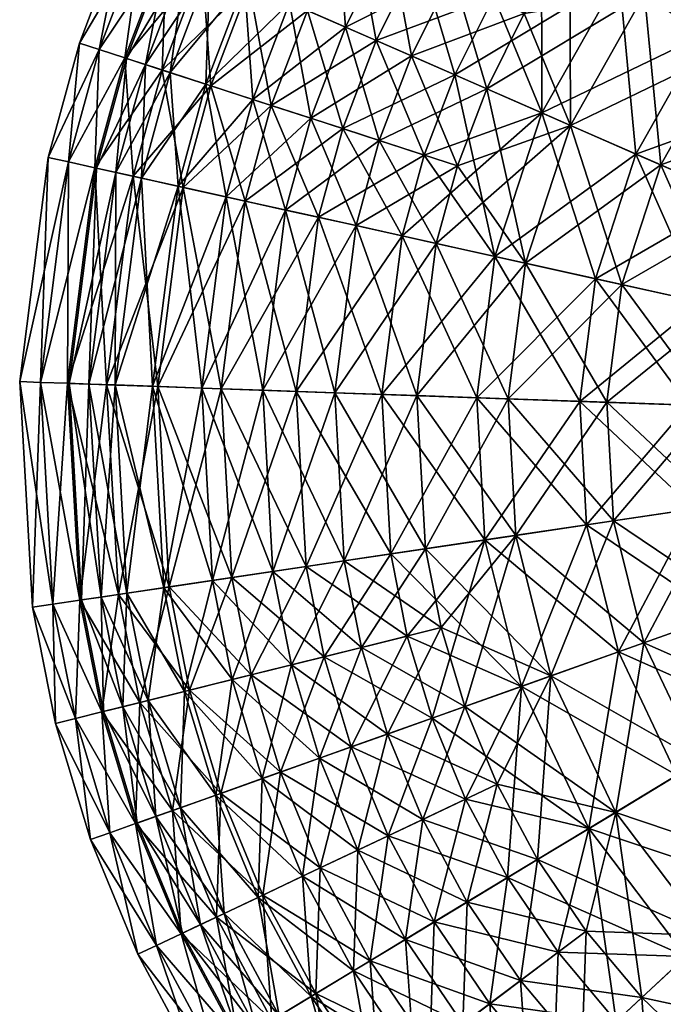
# Model space of a CAD drawing. Header units: centimetres. Extents: x -5.1 to 9.8, y -7.6 to 7.4.
# Tile 3 of 256: x -5.1 to -1.2, y -3.6 to 2.3. Entities that reach past the tile are written whole.
import ezdxf

# ---------------------------------------------------------------- set-up
doc = ezdxf.new("R2010")
doc.units = ezdxf.units.CM
doc.layers.add('168', color=7, linetype='Continuous', true_color=0xb1941b)

msp = doc.modelspace()

# ---------------------------------------------------------------- meshes
at = {"layer": '168', "color": 254, "true_color": 0xcad1ee}
mesh = msp.add_polyface(dxfattribs=at)
corners = [(-2.7711, 2.1179, 11.9366), (-2.4918, 1.4509, 12.4896), (-2.966, 1.6049, 11.9366), (-3.1712, 2.2928, 11.3383), (-3.3813, 1.7397, 11.3383), (-2.9019, 2.8332, 11.3383), (-3.5095, 2.4407, 10.7054), (-3.7325, 1.8538, 10.7054), (-3.7833, 2.5604, 10.0487), (-4.0167, 1.9461, 10.0487), (-3.2237, 3.0143, 10.7054), (-3.4842, 3.1608, 10.0487), (-3.6825, 3.2724, 9.3796), (-3.9919, 2.6516, 9.3796), (-4.0167, 1.9461, 4.7482), (-3.5095, 2.4407, 4.0915), (-3.7833, 2.5604, 4.7482), (-3.7325, 1.8538, 4.0915), (-3.4842, 3.1608, 4.7482), (-3.9919, 2.6516, 5.4173), (-3.2237, 3.0143, 4.0915), (-3.1712, 2.2928, 3.4585), (-3.3813, 1.7397, 3.4585), (-2.7711, 2.1179, 2.8603), (-2.966, 1.6049, 2.8603), (-2.9019, 2.8332, 3.4585), (-2.5213, 2.6192, 2.8603), (-2.9845, 2.2112, 2.6712), (-2.6935, 1.5165, 2.0951), (-3.1875, 1.6768, 2.6712), (-3.4012, 2.3934, 3.2944), (-3.6201, 1.8173, 3.2944), (-3.1207, 2.9563, 3.2944), (-2.7243, 2.7334, 2.6712), (-3.7537, 2.5474, 3.9537), (-3.9859, 1.9361, 3.9537), (-3.456, 3.1449, 3.9537), (-3.7273, 3.2975, 4.6377), (-4.0389, 2.6721, 4.6377), (-3.456, 3.1449, 10.8431), (-4.0389, 2.6721, 10.1591), (-3.7537, 2.5474, 10.8431), (-4.1536, 1.3207, 10.8431), (-3.6201, 1.8173, 11.5025), (-3.9859, 1.9361, 10.8431), (-3.1875, 1.6768, 12.1257), (-2.5087, 2.0031, 12.7017), (-2.9845, 2.2112, 12.1257), (-2.6935, 1.5165, 12.7017), (-3.4012, 2.3934, 11.5025), (-3.1207, 2.9563, 11.5025), (-2.7243, 2.7334, 12.1257)]
mesh.append_faces([[corners[k] for k in face] for face in [(0, 1, 2), (2, 3, 0), (3, 2, 4), (5, 0, 3), (4, 6, 3), (6, 4, 7), (7, 8, 6), (8, 7, 9), (3, 10, 5), (10, 3, 6), (6, 11, 10), (11, 6, 8), (12, 8, 13), (14, 15, 16), (15, 14, 17), (18, 19, 16), (20, 16, 15), (17, 21, 15), (21, 17, 22), (22, 23, 21), (23, 22, 24), (15, 25, 20), (25, 15, 21), (21, 26, 25), (26, 21, 23), (27, 28, 29), (29, 30, 27), (30, 29, 31), (27, 32, 33), (32, 27, 30), (31, 34, 30), (34, 31, 35), (30, 36, 32), (36, 30, 34), (37, 34, 38), (39, 40, 41), (42, 43, 44), (45, 46, 47), (46, 45, 48), (44, 49, 41), (49, 44, 43), (43, 47, 49), (47, 43, 45), (50, 41, 49), (49, 51, 50), (51, 49, 47)]], dxfattribs={"color": 254})
mesh = msp.add_polyface(dxfattribs=at)
corners = [(-0.4509, 1.1035, 0.8799), (-0.6795, 1.2034, 1.0028), (-0.878, 0.5945, 1.0028), (-0.878, 0.5945, 13.7941), (-1.2594, 1.457, 13.4248), (-0.6795, 1.2034, 13.7941), (-1.496, 0.7315, 13.4248), (-1.8076, 1.6966, 12.9882), (-2.08, 0.861, 12.9882), (-0.8692, 2.1494, 13.4248), (-0.3519, 1.7846, 13.7941), (-1.3581, 2.4941, 12.9882), (-1.8101, 2.8129, 12.4896), (-0.7435, 3.1986, 12.9882), (-0.3356, 2.761, 13.4248), (-1.4866, 3.2248, 12.4896), (-2.0868, 2.3747, 2.3073), (-1.3581, 2.4941, 1.8087), (-1.8101, 2.8129, 2.3073), (-0.7435, 3.1986, 1.8087), (-2.08, 0.861, 1.8087), (-1.2594, 1.457, 1.3721), (-1.8076, 1.6966, 1.8087), (-1.496, 0.7315, 1.3721), (-0.8692, 2.1494, 1.3721), (-0.3519, 1.7846, 1.0028), (-0.3356, 2.761, 1.3721), (-0.5282, 1.1373, 0.5883), (-0.5236, 1.1353, 0.5861), (-0.7169, 0.5588, 0.5883), (-0.676, 0.5497, 0.5791), (-0.5065, 1.1278, 0.5807), (-0.4899, 1.1205, 0.5791), (-0.6937, 0.5536, 0.5807), (-0.5282, 1.1373, 0.5883), (-0.8057, 1.2586, 0.7363), (-0.4645, 1.864, 0.7363), (-0.7169, 0.5588, 0.5883), (-1.0125, 0.6243, 0.7363), (-1.4099, 1.5227, 1.121), (-1.6562, 0.767, 1.121), (-1.9808, 1.7724, 1.5758), (-1.0034, 2.244, 1.121), (-1.5127, 2.6031, 1.5758), (-0.4476, 2.881, 1.121), (-0.8724, 3.3369, 1.5758), (-1.4099, 1.5227, 13.6759), (-2.2646, 0.9019, 13.2211), (-1.6562, 0.767, 13.6759), (-0.8057, 1.2586, 14.0606), (-1.0125, 0.6243, 14.0606), (-0.179, 0.9846, 14.3718), (-1.9808, 1.7724, 13.2211), (-1.0034, 2.244, 13.6759), (-1.5127, 2.6031, 13.2211), (-0.4645, 1.864, 14.0606), (-0.4476, 2.881, 13.6759)]
mesh.append_faces([[corners[k] for k in face] for face in [(0, 1, 2), (3, 4, 5), (6, 7, 4), (7, 6, 8), (5, 9, 10), (9, 5, 4), (4, 11, 9), (11, 4, 7), (7, 12, 11), (9, 13, 14), (13, 9, 11), (15, 11, 12), (16, 17, 18), (19, 18, 17), (20, 21, 22), (21, 20, 23), (23, 1, 21), (22, 24, 17), (24, 22, 21), (21, 25, 24), (25, 21, 1), (17, 26, 19), (26, 17, 24), (27, 28, 29), (30, 31, 32), (33, 28, 31), (34, 35, 36), (37, 35, 34), (38, 39, 35), (39, 38, 40), (40, 41, 39), (35, 42, 36), (42, 35, 39), (39, 43, 42), (43, 39, 41), (44, 36, 42), (42, 45, 44), (45, 42, 43), (46, 47, 48), (48, 49, 46), (50, 51, 49), (52, 53, 54), (53, 52, 46), (46, 55, 53), (55, 46, 49), (56, 54, 53)]], dxfattribs={"color": 254})
mesh = msp.add_polyface(dxfattribs=at)
corners = [(-2.08, 0.861, 12.9882), (-2.3143, 1.9181, 12.4896), (-1.8076, 1.6966, 12.9882), (-2.4918, 1.4509, 12.4896), (-2.6199, 0.9807, 12.4896), (-2.966, 1.6049, 11.9366), (-2.7711, 2.1179, 11.9366), (-2.0868, 2.3747, 12.4896), (-1.8101, 2.8129, 12.4896), (-2.5213, 2.6192, 11.9366), (-2.2175, 3.1002, 11.9366), (-2.9019, 2.8332, 11.3383), (-2.4918, 1.4509, 2.3073), (-3.1067, 1.0886, 2.8603), (-2.6199, 0.9807, 2.3073), (-1.8076, 1.6966, 1.8087), (-2.08, 0.861, 1.8087), (-2.966, 1.6049, 2.8603), (-2.3143, 1.9181, 2.3073), (-2.7711, 2.1179, 2.8603), (-2.0868, 2.3747, 2.3073), (-2.5213, 2.6192, 2.8603), (-1.3581, 2.4941, 1.8087), (-1.8101, 2.8129, 2.3073), (-2.2175, 3.1002, 2.8603), (-2.9019, 2.8332, 3.4585), (-1.9808, 1.7724, 1.5758), (-1.6562, 0.767, 1.121), (-2.2646, 0.9019, 1.5758), (-2.5087, 2.0031, 2.0951), (-2.6935, 1.5165, 2.0951), (-2.9845, 2.2112, 2.6712), (-2.827, 1.0266, 2.0951), (-1.9834, 2.9351, 2.0951), (-1.5127, 2.6031, 1.5758), (-2.2717, 2.4787, 2.0951), (-2.7243, 2.7334, 2.6712), (-2.4079, 3.2344, 2.6712), (-1.9808, 1.7724, 13.2211), (-2.6935, 1.5165, 12.7017), (-2.827, 1.0266, 12.7017), (-2.2646, 0.9019, 13.2211), (-2.5087, 2.0031, 12.7017), (-2.9845, 2.2112, 12.1257), (-2.2717, 2.4787, 12.7017), (-2.7243, 2.7334, 12.1257), (-1.5127, 2.6031, 13.2211), (-1.9834, 2.9351, 12.7017), (-1.4099, 1.5227, 13.6759)]
mesh.append_faces([[corners[k] for k in face] for face in [(0, 1, 2), (0, 3, 1), (4, 5, 3), (3, 6, 1), (3, 0, 4), (2, 7, 8), (1, 9, 7), (9, 1, 6), (7, 10, 8), (10, 7, 9), (7, 2, 1), (6, 11, 9), (12, 13, 14), (15, 12, 14), (15, 14, 16), (17, 18, 19), (18, 17, 12), (12, 15, 18), (19, 20, 21), (20, 19, 18), (22, 20, 18), (22, 18, 15), (21, 23, 24), (23, 21, 20), (24, 25, 21), (26, 27, 28), (28, 29, 26), (28, 30, 29), (30, 31, 29), (30, 28, 32), (26, 33, 34), (26, 35, 33), (29, 36, 35), (36, 29, 31), (37, 35, 36), (35, 26, 29), (38, 39, 40), (38, 40, 41), (39, 38, 42), (43, 44, 45), (44, 43, 42), (46, 44, 42), (46, 42, 38), (47, 45, 44), (44, 46, 47), (41, 48, 38)]], dxfattribs={"color": 254})
mesh = msp.add_polyface(dxfattribs=at)
corners = [(-4.1852, 1.3277, 10.0487), (-4.2332, 2.0164, 9.3796), (-4.0167, 1.9461, 10.0487), (-4.4074, 1.377, 9.3796), (-4.3832, 2.0651, 8.7086), (-4.5614, 1.4111, 8.7086), (-4.4975, 2.1022, 7.3984), (-3.9919, 2.6516, 9.3796), (-3.7833, 2.5604, 10.0487), (-4.1364, 2.7148, 8.7086), (-4.2465, 2.7629, 7.3984), (-4.6788, 1.4371, 7.3984), (-4.3832, 2.0651, 6.0883), (-4.5614, 1.4111, 6.0883), (-4.2332, 2.0164, 5.4173), (-4.4074, 1.377, 5.4173), (-4.0167, 1.9461, 4.7482), (-4.1852, 1.3277, 4.7482), (-3.7325, 1.8538, 4.0915), (-4.1364, 2.7148, 6.0883), (-3.9919, 2.6516, 5.4173), (-3.7833, 2.5604, 4.7482), (-4.1536, 1.3207, 3.9537), (-4.282, 2.0322, 4.6377), (-3.9859, 1.9361, 3.9537), (-4.0389, 2.6721, 4.6377), (-3.7537, 2.5474, 3.9537), (-4.4576, 1.3881, 4.6377), (-4.5075, 2.1054, 5.3347), (-4.689, 1.4394, 5.3347), (-4.6638, 2.1562, 6.0337), (-4.8494, 1.475, 6.0337), (-4.7829, 2.1948, 7.3984), (-4.9717, 1.5021, 7.3984), (-4.2561, 2.7671, 5.3347), (-4.4067, 2.8329, 6.0337), (-4.5214, 2.8831, 7.3984), (-4.6638, 2.1562, 8.7632), (-4.8494, 1.475, 8.7632), (-4.5075, 2.1054, 9.4621), (-4.689, 1.4394, 9.4621), (-4.282, 2.0322, 10.1591), (-4.4576, 1.3881, 10.1591), (-3.9859, 1.9361, 10.8431), (-4.4067, 2.8329, 8.7632), (-4.2561, 2.7671, 9.4621), (-4.0389, 2.6721, 10.1591), (-3.7537, 2.5474, 10.8431)]
mesh.append_faces([[corners[k] for k in face] for face in [(0, 1, 2), (3, 4, 1), (5, 6, 4), (2, 7, 8), (7, 2, 1), (1, 9, 7), (9, 1, 4), (4, 10, 9), (10, 4, 6), (11, 12, 6), (13, 14, 12), (15, 16, 14), (17, 18, 16), (6, 19, 10), (19, 6, 12), (12, 20, 19), (20, 12, 14), (14, 21, 20), (21, 14, 16), (22, 23, 24), (24, 25, 26), (25, 24, 23), (27, 28, 23), (29, 30, 28), (30, 29, 31), (31, 32, 30), (32, 31, 33), (23, 34, 25), (34, 23, 28), (28, 35, 34), (35, 28, 30), (30, 36, 35), (36, 30, 32), (33, 37, 32), (37, 33, 38), (38, 39, 37), (40, 41, 39), (42, 43, 41), (32, 44, 36), (44, 32, 37), (37, 45, 44), (45, 37, 39), (39, 46, 45), (46, 39, 41), (41, 47, 46), (47, 41, 43)]], dxfattribs={"color": 254})
mesh = msp.add_polyface(dxfattribs=at)
corners = [(-4.0411, 0.1037, 10.7054), (-4.1852, 1.3277, 10.0487), (-3.8935, 1.263, 10.7054), (-4.3398, 0.1143, 10.0487), (-4.4074, 1.377, 9.3796), (-4.5672, 0.1223, 9.3796), (-4.5614, 1.4111, 8.7086), (-4.7249, 0.1278, 8.7086), (-4.2332, 2.0164, 9.3796), (-4.3832, 2.0651, 8.7086), (-4.6788, 1.4371, 7.3984), (-4.845, 0.1321, 7.3984), (-4.4975, 2.1022, 7.3984), (-4.5614, 1.4111, 6.0883), (-4.7249, 0.1278, 6.0883), (-4.4074, 1.377, 5.4173), (-4.5672, 0.1223, 5.4173), (-4.3832, 2.0651, 6.0883), (-4.2332, 2.0164, 5.4173), (-4.1852, 1.3277, 4.7482), (-4.3398, 0.1143, 4.7482), (-3.8935, 1.263, 4.0915), (-4.0411, 0.1037, 4.0915), (-4.0167, 1.9461, 4.7482), (-4.1536, 1.3207, 3.9537), (-3.923, 0.0996, 3.2944), (-4.3075, 0.1131, 3.9537), (-4.4576, 1.3881, 4.6377), (-4.6185, 0.1241, 4.6377), (-4.282, 2.0322, 4.6377), (-4.689, 1.4394, 5.3347), (-4.8555, 0.1324, 5.3347), (-4.8494, 1.475, 6.0337), (-5.0197, 0.1382, 6.0337), (-4.5075, 2.1054, 5.3347), (-4.9717, 1.5021, 7.3984), (-5.1448, 0.1426, 7.3984), (-4.8494, 1.475, 8.7632), (-5.0197, 0.1382, 8.7632), (-4.689, 1.4394, 9.4621), (-4.8555, 0.1324, 9.4621), (-4.5075, 2.1054, 9.4621), (-4.4576, 1.3881, 10.1591), (-4.6185, 0.1241, 10.1591), (-4.1536, 1.3207, 10.8431), (-4.3075, 0.1131, 10.8431), (-4.282, 2.0322, 10.1591), (-3.9859, 1.9361, 10.8431), (-3.7781, 1.2375, 11.5025)]
mesh.append_faces([[corners[k] for k in face] for face in [(0, 1, 2), (1, 0, 3), (3, 4, 1), (4, 3, 5), (5, 6, 4), (6, 5, 7), (8, 1, 4), (9, 4, 6), (7, 10, 6), (10, 7, 11), (12, 6, 10), (11, 13, 10), (13, 11, 14), (14, 15, 13), (15, 14, 16), (17, 10, 13), (18, 13, 15), (16, 19, 15), (19, 16, 20), (20, 21, 19), (21, 20, 22), (23, 15, 19), (24, 25, 26), (26, 27, 24), (27, 26, 28), (29, 24, 27), (28, 30, 27), (30, 28, 31), (31, 32, 30), (32, 31, 33), (34, 27, 30), (33, 35, 32), (35, 33, 36), (36, 37, 35), (37, 36, 38), (38, 39, 37), (39, 38, 40), (41, 37, 39), (40, 42, 39), (42, 40, 43), (43, 44, 42), (44, 43, 45), (46, 39, 42), (47, 42, 44), (45, 48, 44)]], dxfattribs={"color": 254})
mesh = msp.add_polyface(dxfattribs=at)
corners = [(-2.966, 1.6049, 11.9366), (-2.6199, 0.9807, 12.4896), (-3.1067, 1.0886, 11.9366), (-2.7375, 0.0579, 12.4896), (-3.2357, 0.0754, 11.9366), (-3.533, 1.1831, 11.3383), (-3.6721, 0.0908, 11.3383), (-3.3813, 1.7397, 11.3383), (-3.8935, 1.263, 10.7054), (-4.0411, 0.1037, 10.7054), (-3.7325, 1.8538, 10.7054), (-4.0167, 1.9461, 10.0487), (-4.1852, 1.3277, 10.0487), (-3.7325, 1.8538, 4.0915), (-4.1852, 1.3277, 4.7482), (-3.8935, 1.263, 4.0915), (-4.0411, 0.1037, 4.0915), (-3.533, 1.1831, 3.4585), (-3.6721, 0.0908, 3.4585), (-3.1067, 1.0886, 2.8603), (-3.2357, 0.0754, 2.8603), (-3.3813, 1.7397, 3.4585), (-2.966, 1.6049, 2.8603), (-2.6199, 0.9807, 2.3073), (-2.7375, 0.0579, 2.3073), (-2.4918, 1.4509, 2.3073), (-2.827, 1.0266, 2.0951), (-3.1875, 1.6768, 2.6712), (-2.6935, 1.5165, 2.0951), (-3.3341, 1.139, 2.6712), (-2.9495, 0.0653, 2.0951), (-3.4685, 0.0836, 2.6712), (-3.7781, 1.2375, 3.2944), (-3.923, 0.0996, 3.2944), (-3.6201, 1.8173, 3.2944), (-4.1536, 1.3207, 3.9537), (-3.9859, 1.9361, 3.9537), (-3.7781, 1.2375, 11.5025), (-4.3075, 0.1131, 10.8431), (-3.923, 0.0996, 11.5025), (-3.3341, 1.139, 12.1257), (-3.4685, 0.0836, 12.1257), (-3.6201, 1.8173, 11.5025), (-4.1536, 1.3207, 10.8431), (-3.1875, 1.6768, 12.1257), (-2.827, 1.0266, 12.7017), (-2.9495, 0.0653, 12.7017), (-2.6935, 1.5165, 12.7017)]
mesh.append_faces([[corners[k] for k in face] for face in [(0, 1, 2), (3, 2, 1), (2, 3, 4), (4, 5, 2), (5, 4, 6), (2, 7, 0), (7, 2, 5), (6, 8, 5), (8, 6, 9), (5, 10, 7), (10, 5, 8), (8, 11, 10), (11, 8, 12), (13, 14, 15), (16, 17, 15), (17, 16, 18), (18, 19, 17), (19, 18, 20), (15, 21, 13), (21, 15, 17), (17, 22, 21), (22, 17, 19), (20, 23, 19), (23, 20, 24), (19, 25, 22), (26, 27, 28), (27, 26, 29), (30, 29, 26), (29, 30, 31), (31, 32, 29), (32, 31, 33), (29, 34, 27), (34, 29, 32), (33, 35, 32), (32, 36, 34), (36, 32, 35), (37, 38, 39), (39, 40, 37), (40, 39, 41), (42, 43, 37), (37, 44, 42), (44, 37, 40), (41, 45, 40), (45, 41, 46), (40, 47, 44), (47, 40, 45)]], dxfattribs={"color": 254})
mesh = msp.add_polyface(dxfattribs=at)
corners = [(-0.6932, -0.0141, 0.8733), (-0.6345, 0.5405, 0.8799), (-0.7051, -0.0137, 0.8799), (-0.6345, 0.5405, 0.8799), (-0.9543, -0.0049, 1.0028), (-0.7051, -0.0137, 0.8799), (-0.878, 0.5945, 1.0028), (-0.878, 0.5945, 13.7941), (-0.2981, -0.028, 14.0929), (-0.9543, -0.0049, 13.7941), (-1.496, 0.7315, 13.4248), (-1.5869, 0.0173, 13.4248), (-2.08, 0.861, 12.9882), (-2.1848, 0.0384, 12.9882), (-2.6199, 0.9807, 12.4896), (-2.7375, 0.0579, 12.4896), (-1.2594, 1.457, 13.4248), (-2.7375, 0.0579, 2.3073), (-2.08, 0.861, 1.8087), (-2.6199, 0.9807, 2.3073), (-2.1848, 0.0384, 1.8087), (-1.496, 0.7315, 1.3721), (-1.5869, 0.0173, 1.3721), (-0.6795, 1.2034, 1.0028), (-0.7119, 0.5577, 0.5861), (-0.7894, -0.0107, 0.5883), (-0.7169, 0.5588, 0.5883), (-0.7781, -0.0111, 0.5838), (-0.6937, 0.5536, 0.5807), (-0.766, -0.0116, 0.5808), (-0.7534, -0.012, 0.5792), (-0.676, 0.5497, 0.5791), (-0.7407, -0.0124, 0.5793), (-0.6582, 0.5458, 0.5807), (-0.728, -0.0129, 0.581), (-0.64, 0.5417, 0.5861), (-0.7158, -0.0133, 0.5842), (-0.7043, -0.0137, 0.5889), (-0.7169, 0.5588, 0.5883), (-1.0125, 0.6243, 0.7363), (-0.8057, 1.2586, 0.7363), (-0.7894, -0.0107, 0.5883), (-1.092, -0.0001, 0.7363), (-1.6562, 0.767, 1.121), (-1.751, 0.0231, 1.121), (-2.2646, 0.9019, 1.5758), (-2.3738, 0.045, 1.5758), (-2.827, 1.0266, 2.0951), (-2.9495, 0.0653, 2.0951), (-2.9495, 0.0653, 12.7017), (-2.2646, 0.9019, 13.2211), (-2.827, 1.0266, 12.7017), (-2.3738, 0.045, 13.2211), (-1.6562, 0.767, 13.6759), (-1.751, 0.0231, 13.6759), (-1.0125, 0.6243, 14.0606), (-1.092, -0.0001, 14.0606), (-0.3447, 0.4763, 14.3718), (-0.8057, 1.2586, 14.0606)]
mesh.append_faces([[corners[k] for k in face] for face in [(0, 1, 2), (3, 4, 5), (3, 6, 4), (7, 8, 9), (9, 10, 7), (10, 9, 11), (11, 12, 10), (12, 11, 13), (13, 14, 12), (14, 13, 15), (16, 7, 10), (17, 18, 19), (18, 17, 20), (20, 21, 18), (21, 20, 22), (22, 6, 21), (6, 22, 4), (23, 21, 6), (24, 25, 26), (24, 27, 25), (28, 27, 24), (28, 29, 27), (28, 30, 29), (31, 30, 28), (31, 32, 30), (33, 32, 31), (33, 34, 32), (35, 36, 34), (35, 37, 36), (38, 39, 40), (41, 39, 38), (41, 42, 39), (42, 43, 39), (43, 42, 44), (44, 45, 43), (45, 44, 46), (46, 47, 45), (47, 46, 48), (49, 50, 51), (50, 49, 52), (52, 53, 50), (53, 52, 54), (54, 55, 53), (55, 54, 56), (56, 57, 55), (58, 53, 55)]], dxfattribs={"color": 254})
mesh = msp.add_polyface(dxfattribs=at)
corners = [(-4.4961, -1.1406, 9.3796), (-4.1463, -1.7357, 10.0487), (-4.3672, -1.7906, 9.3796), (-4.6521, -1.1638, 8.7086), (-4.5203, -1.8287, 8.7086), (-4.771, -1.1815, 7.3984), (-4.2709, -1.1071, 10.0487), (-4.5672, 0.1223, 9.3796), (-4.3398, 0.1143, 10.0487), (-4.7249, 0.1278, 8.7086), (-4.845, 0.1321, 7.3984), (-4.6369, -1.8576, 7.3984), (-4.6521, -1.1638, 6.0883), (-4.5203, -1.8287, 6.0883), (-4.4961, -1.1406, 5.4173), (-4.3672, -1.7906, 5.4173), (-4.2709, -1.1071, 4.7482), (-4.7249, 0.1278, 6.0883), (-4.5672, 0.1223, 5.4173), (-4.3398, 0.1143, 4.7482), (-4.5468, -1.1481, 4.6377), (-4.1149, -1.7279, 3.9537), (-4.417, -1.803, 4.6377), (-4.239, -1.1023, 3.9537), (-4.6185, 0.1241, 4.6377), (-4.3075, 0.1131, 3.9537), (-4.7813, -1.183, 5.3347), (-4.6471, -1.8602, 5.3347), (-4.9438, -1.2072, 6.0337), (-4.8066, -1.8998, 6.0337), (-5.0677, -1.2257, 7.3984), (-4.8555, 0.1324, 5.3347), (-5.0197, 0.1382, 6.0337), (-5.1448, 0.1426, 7.3984), (-4.9281, -1.93, 7.3984), (-4.9438, -1.2072, 8.7632), (-4.8066, -1.8998, 8.7632), (-4.7813, -1.183, 9.4621), (-4.6471, -1.8602, 9.4621), (-4.5468, -1.1481, 10.1591), (-4.417, -1.803, 10.1591), (-4.239, -1.1023, 10.8431), (-5.0197, 0.1382, 8.7632), (-4.8555, 0.1324, 9.4621), (-4.6185, 0.1241, 10.1591), (-4.3075, 0.1131, 10.8431)]
mesh.append_faces([[corners[k] for k in face] for face in [(0, 1, 2), (2, 3, 0), (3, 2, 4), (4, 5, 3), (6, 7, 8), (7, 6, 0), (0, 9, 7), (9, 0, 3), (3, 10, 9), (10, 3, 5), (11, 12, 5), (13, 14, 12), (14, 13, 15), (15, 16, 14), (5, 17, 10), (17, 5, 12), (12, 18, 17), (18, 12, 14), (14, 19, 18), (19, 14, 16), (20, 21, 22), (23, 24, 25), (24, 23, 20), (22, 26, 20), (26, 22, 27), (27, 28, 26), (29, 30, 28), (20, 31, 24), (31, 20, 26), (26, 32, 31), (32, 26, 28), (28, 33, 32), (33, 28, 30), (34, 35, 30), (36, 37, 35), (38, 39, 37), (39, 38, 40), (40, 41, 39), (30, 42, 33), (42, 30, 35), (35, 43, 42), (43, 35, 37), (37, 44, 43), (44, 37, 39), (39, 45, 44), (45, 39, 41)]], dxfattribs={"color": 254})
mesh = msp.add_polyface(dxfattribs=at)
corners = [(-3.0742, -1.4693, 11.9366), (-3.6101, -1.0087, 11.3383), (-3.1783, -0.9444, 11.9366), (-3.4979, -1.5746, 11.3383), (-3.9754, -1.0631, 10.7054), (-3.8563, -1.6637, 10.7054), (-4.2709, -1.1071, 10.0487), (-4.1463, -1.7357, 10.0487), (-3.6721, 0.0908, 11.3383), (-3.2357, 0.0754, 11.9366), (-4.0411, 0.1037, 10.7054), (-4.3398, 0.1143, 10.0487), (-4.4961, -1.1406, 9.3796), (-4.2709, -1.1071, 4.7482), (-4.3672, -1.7906, 5.4173), (-4.1463, -1.7357, 4.7482), (-3.9754, -1.0631, 4.0915), (-3.8563, -1.6637, 4.0915), (-4.0411, 0.1037, 4.0915), (-4.3398, 0.1143, 4.7482), (-3.6101, -1.0087, 3.4585), (-3.4979, -1.5746, 3.4585), (-3.1783, -0.9444, 2.8603), (-3.0742, -1.4693, 2.8603), (-3.6721, 0.0908, 3.4585), (-3.2357, 0.0754, 2.8603), (-3.3002, -1.5255, 2.6712), (-3.8585, -1.0457, 3.2944), (-3.4086, -0.9787, 2.6712), (-3.7416, -1.6352, 3.2944), (-4.239, -1.1023, 3.9537), (-4.1149, -1.7279, 3.9537), (-4.5468, -1.1481, 4.6377), (-3.4685, 0.0836, 2.6712), (-2.8949, -0.9022, 2.0951), (-3.923, 0.0996, 3.2944), (-4.3075, 0.1131, 3.9537), (-4.239, -1.1023, 10.8431), (-4.417, -1.803, 10.1591), (-4.1149, -1.7279, 10.8431), (-3.8585, -1.0457, 11.5025), (-3.7416, -1.6352, 11.5025), (-3.4086, -0.9787, 12.1257), (-3.3002, -1.5255, 12.1257), (-3.923, 0.0996, 11.5025), (-4.3075, 0.1131, 10.8431), (-3.4685, 0.0836, 12.1257), (-2.9495, 0.0653, 12.7017)]
mesh.append_faces([[corners[k] for k in face] for face in [(0, 1, 2), (1, 0, 3), (3, 4, 1), (4, 3, 5), (5, 6, 4), (6, 5, 7), (2, 8, 9), (8, 2, 1), (1, 10, 8), (10, 1, 4), (4, 11, 10), (11, 4, 6), (7, 12, 6), (13, 14, 15), (15, 16, 13), (16, 15, 17), (13, 18, 19), (18, 13, 16), (17, 20, 16), (20, 17, 21), (21, 22, 20), (22, 21, 23), (16, 24, 18), (24, 16, 20), (20, 25, 24), (25, 20, 22), (26, 27, 28), (27, 26, 29), (29, 30, 27), (30, 29, 31), (31, 32, 30), (33, 34, 28), (28, 35, 33), (35, 28, 27), (27, 36, 35), (36, 27, 30), (37, 38, 39), (39, 40, 37), (40, 39, 41), (41, 42, 40), (42, 41, 43), (37, 44, 45), (44, 37, 40), (40, 46, 44), (46, 40, 42), (42, 47, 46)]], dxfattribs={"color": 254})
mesh = msp.add_polyface(dxfattribs=at)
corners = [(-1.3615, -1.4418, 13.4248), (-2.1381, -0.7895, 12.9882), (-1.5464, -0.7014, 13.4248), (-1.9251, -1.6423, 12.9882), (-2.6851, -0.871, 12.4896), (-2.5904, -1.3491, 12.4896), (-3.1783, -0.9444, 11.9366), (-3.0742, -1.4693, 11.9366), (-1.5869, 0.0173, 13.4248), (-0.9203, -0.6082, 13.7941), (-2.1848, 0.0384, 12.9882), (-2.7375, 0.0579, 12.4896), (-3.2357, 0.0754, 11.9366), (-3.0742, -1.4693, 2.8603), (-2.6851, -0.871, 2.3073), (-3.1783, -0.9444, 2.8603), (-2.5904, -1.3491, 2.3073), (-2.1381, -0.7895, 1.8087), (-2.7375, 0.0579, 2.3073), (-3.2357, 0.0754, 2.8603), (-1.9251, -1.6423, 1.8087), (-1.5464, -0.7014, 1.3721), (-1.3615, -1.4418, 1.3721), (-2.1848, 0.0384, 1.8087), (-1.5869, 0.0173, 1.3721), (-0.9543, -0.0049, 1.0028), (-1.7088, -0.7256, 1.121), (-0.8949, -1.2758, 0.7363), (-1.5162, -1.4968, 1.121), (-2.3252, -0.8174, 1.5758), (-2.1033, -1.7056, 1.5758), (-2.8949, -0.9022, 2.0951), (-2.7962, -1.4002, 2.0951), (-3.4086, -0.9787, 2.6712), (-1.0566, -0.6285, 0.7363), (-1.751, 0.0231, 1.121), (-1.092, -0.0001, 0.7363), (-2.3738, 0.045, 1.5758), (-2.9495, 0.0653, 2.0951), (-3.4685, 0.0836, 2.6712), (-3.3002, -1.5255, 12.1257), (-2.8949, -0.9022, 12.7017), (-3.4086, -0.9787, 12.1257), (-2.7962, -1.4002, 12.7017), (-2.3252, -0.8174, 13.2211), (-2.9495, 0.0653, 12.7017), (-2.1033, -1.7056, 13.2211), (-1.7088, -0.7256, 13.6759), (-1.5162, -1.4968, 13.6759), (-1.0566, -0.6285, 14.0606), (-2.3738, 0.045, 13.2211), (-1.751, 0.0231, 13.6759), (-1.092, -0.0001, 14.0606)]
mesh.append_faces([[corners[k] for k in face] for face in [(0, 1, 2), (3, 4, 1), (5, 6, 4), (6, 5, 7), (8, 9, 2), (2, 10, 8), (10, 2, 1), (1, 11, 10), (11, 1, 4), (4, 12, 11), (12, 4, 6), (13, 14, 15), (14, 13, 16), (16, 17, 14), (15, 18, 19), (18, 15, 14), (20, 21, 17), (21, 20, 22), (14, 23, 18), (23, 14, 17), (17, 24, 23), (24, 17, 21), (21, 25, 24), (26, 27, 28), (28, 29, 26), (30, 31, 29), (32, 33, 31), (34, 35, 36), (35, 34, 26), (26, 37, 35), (37, 26, 29), (29, 38, 37), (38, 29, 31), (31, 39, 38), (40, 41, 42), (41, 40, 43), (43, 44, 41), (45, 42, 41), (46, 47, 44), (48, 49, 47), (41, 50, 45), (50, 41, 44), (44, 51, 50), (51, 44, 47), (47, 52, 51), (52, 47, 49)]], dxfattribs={"color": 254})
mesh = msp.add_polyface(dxfattribs=at)
corners = [(-0.6737, -0.5715, 0.8799), (-0.7651, -1.2296, 1.0028), (-0.5301, -1.146, 0.8799), (-0.9203, -0.6082, 1.0028), (-0.7051, -0.0137, 0.8799), (-0.9543, -0.0049, 1.0028), (-0.9543, -0.0049, 13.7941), (-0.2708, -0.5115, 14.0929), (-0.9203, -0.6082, 13.7941), (-0.7651, -1.2296, 13.7941), (-1.5464, -0.7014, 13.4248), (-1.3615, -1.4418, 13.4248), (-1.5869, 0.0173, 13.4248), (-1.3615, -1.4418, 1.3721), (-1.5464, -0.7014, 1.3721), (-0.6737, -0.5715, 0.8799), (-0.6932, -0.0141, 0.8733), (-0.7051, -0.0137, 0.8799), (-0.6819, -0.0145, 0.8648), (-0.6457, -0.5674, 0.8601), (-0.6718, -0.0149, 0.8546), (-0.6615, -0.5697, 0.8731), (-0.7571, -0.5839, 0.5883), (-1.092, -0.0001, 0.7363), (-0.7894, -0.0107, 0.5883), (-1.0566, -0.6285, 0.7363), (-0.6096, -1.1743, 0.5883), (-0.8949, -1.2758, 0.7363), (-1.7088, -0.7256, 1.121), (-1.0566, -0.6285, 14.0606), (-1.5162, -1.4968, 13.6759), (-0.8949, -1.2758, 14.0606), (-0.3801, -0.5278, 14.3718), (-0.4084, -0.0241, 14.3718), (-1.092, -0.0001, 14.0606), (-0.6457, -0.5674, 0.6083), (-0.6748, -0.0148, 0.6105), (-0.6667, -0.0151, 0.6203), (-0.6838, -0.0145, 0.602), (-0.6615, -0.5697, 0.5954), (-0.6937, -0.0141, 0.5948), (-0.6792, -0.5723, 0.5861), (-0.7043, -0.0137, 0.5889), (-0.7158, -0.0133, 0.5842), (-0.6977, -0.5751, 0.5807), (-0.728, -0.0129, 0.581), (-0.7407, -0.0124, 0.5793), (-0.7157, -0.5778, 0.5791), (-0.7534, -0.012, 0.5792), (-0.7337, -0.5804, 0.5807), (-0.766, -0.0116, 0.5808), (-0.7521, -0.5832, 0.5861), (-0.7781, -0.0111, 0.5838), (-0.7894, -0.0107, 0.5883), (-0.7571, -0.5839, 0.5883), (-0.6048, -1.1726, 0.5861), (-0.6096, -1.1743, 0.5883), (-0.5702, -1.1603, 0.5791), (-0.5873, -1.1664, 0.5807)]
mesh.append_faces([[corners[k] for k in face] for face in [(0, 1, 2), (0, 3, 1), (4, 3, 0), (4, 5, 3), (6, 7, 8), (9, 10, 8), (10, 9, 11), (8, 12, 6), (13, 3, 14), (3, 13, 1), (5, 14, 3), (15, 16, 17), (18, 19, 20), (18, 21, 19), (16, 21, 18), (16, 15, 21), (22, 23, 24), (22, 25, 23), (26, 25, 22), (26, 27, 25), (27, 28, 25), (29, 30, 31), (31, 32, 29), (29, 33, 34), (35, 36, 37), (35, 38, 36), (39, 38, 35), (39, 40, 38), (41, 40, 39), (41, 42, 40), (41, 43, 42), (44, 43, 41), (44, 45, 43), (44, 46, 45), (47, 46, 44), (47, 48, 46), (49, 48, 47), (49, 50, 48), (51, 50, 49), (51, 52, 50), (51, 53, 52), (51, 54, 53), (55, 54, 51), (55, 56, 54), (57, 49, 47), (58, 51, 49)]], dxfattribs={"color": 254})
mesh = msp.add_polyface(dxfattribs=at)
corners = [(-0.5317, -2.8075, 13.4248), (-1.5329, -2.4694, 12.9882), (-1.021, -2.1599, 13.4248), (-0.9693, -3.2153, 12.9882), (-2.0061, -2.7556, 12.4896), (-0.4793, -1.8324, 13.7941), (-1.3615, -1.4418, 13.4248), (-0.7651, -1.2296, 13.7941), (-1.9251, -1.6423, 12.9882), (-2.4462, -1.8276, 12.4896), (-2.2513, -2.2991, 12.4896), (-2.1381, -0.7895, 12.9882), (-1.7125, -3.1892, 2.3073), (-1.5329, -2.4694, 1.8087), (-2.0061, -2.7556, 2.3073), (-2.2513, -2.2991, 2.3073), (-2.4328, -3.0135, 2.8603), (-1.9251, -1.6423, 1.8087), (-2.4462, -1.8276, 2.3073), (-2.1381, -0.7895, 1.8087), (-0.9693, -3.2153, 1.8087), (-1.021, -2.1599, 1.3721), (-0.5317, -2.8075, 1.3721), (-0.4793, -1.8324, 1.0028), (-1.3615, -1.4418, 1.3721), (-0.7651, -1.2296, 1.0028), (-1.1614, -2.2448, 1.121), (-0.1694, -2.4698, 0.7363), (-0.6518, -2.9194, 1.121), (-1.6947, -2.5673, 1.5758), (-1.1077, -3.3443, 1.5758), (-2.1876, -2.8653, 2.0951), (-0.5972, -1.9036, 0.7363), (-1.5162, -1.4968, 1.121), (-0.8949, -1.2758, 0.7363), (-2.1033, -1.7056, 1.5758), (-2.646, -1.8987, 2.0951), (-2.4431, -2.3898, 2.0951), (-2.3252, -0.8174, 1.5758), (-1.8817, -3.317, 12.7017), (-1.6947, -2.5673, 13.2211), (-2.1876, -2.8653, 12.7017), (-2.1033, -1.7056, 13.2211), (-2.4431, -2.3898, 12.7017), (-1.1077, -3.3443, 13.2211), (-1.1614, -2.2448, 13.6759), (-0.6518, -2.9194, 13.6759), (-0.5972, -1.9036, 14.0606), (-1.5162, -1.4968, 13.6759), (-0.8949, -1.2758, 14.0606), (-1.7088, -0.7256, 13.6759)]
mesh.append_faces([[corners[k] for k in face] for face in [(0, 1, 2), (1, 0, 3), (3, 4, 1), (5, 6, 7), (6, 5, 2), (2, 8, 6), (8, 2, 1), (1, 9, 8), (1, 10, 9), (10, 1, 4), (11, 6, 8), (12, 13, 14), (15, 16, 14), (17, 15, 14), (17, 14, 13), (15, 17, 18), (19, 18, 17), (20, 21, 13), (21, 20, 22), (22, 23, 21), (13, 24, 17), (24, 13, 21), (21, 25, 24), (25, 21, 23), (26, 27, 28), (28, 29, 26), (29, 28, 30), (30, 31, 29), (32, 33, 34), (33, 32, 26), (26, 35, 33), (35, 26, 29), (29, 36, 35), (37, 29, 31), (38, 33, 35), (39, 40, 41), (42, 43, 41), (42, 41, 40), (44, 45, 40), (45, 44, 46), (46, 47, 45), (40, 48, 42), (48, 40, 45), (45, 49, 48), (49, 45, 47), (50, 42, 48)]], dxfattribs={"color": 254})
mesh = msp.add_polyface(dxfattribs=at)
corners = [(-2.0061, -2.7556, 12.4896), (-2.702, -2.5123, 11.9366), (-2.2513, -2.2991, 12.4896), (-2.4328, -3.0135, 11.9366), (-2.9159, -1.9947, 11.9366), (-2.4462, -1.8276, 12.4896), (-1.9251, -1.6423, 12.9882), (-2.5904, -1.3491, 12.4896), (-2.6851, -0.871, 12.4896), (-3.0742, -1.4693, 11.9366), (-3.0966, -2.6991, 11.3383), (-3.3273, -2.141, 11.3383), (-2.8064, -3.2395, 11.3383), (-3.4304, -2.8571, 10.7054), (-3.4979, -1.5746, 11.3383), (-2.8064, -3.2395, 3.4585), (-2.702, -2.5123, 2.8603), (-3.0966, -2.6991, 3.4585), (-2.4328, -3.0135, 2.8603), (-2.9159, -1.9947, 2.8603), (-3.3273, -2.141, 3.4585), (-2.2513, -2.2991, 2.3073), (-2.4462, -1.8276, 2.3073), (-3.0742, -1.4693, 2.8603), (-2.5904, -1.3491, 2.3073), (-2.1381, -0.7895, 1.8087), (-1.6947, -2.5673, 1.5758), (-2.4431, -2.3898, 2.0951), (-2.646, -1.8987, 2.0951), (-2.1876, -2.8653, 2.0951), (-2.9125, -2.612, 2.6712), (-2.6321, -3.134, 2.6712), (-3.1353, -2.0728, 2.6712), (-2.1033, -1.7056, 1.5758), (-2.7962, -1.4002, 2.0951), (-2.8949, -0.9022, 2.0951), (-3.3002, -1.5255, 2.6712), (-3.4086, -0.9787, 2.6712), (-3.3236, -2.8065, 3.2944), (-3.0213, -3.3694, 11.5025), (-2.9125, -2.612, 12.1257), (-3.3236, -2.8065, 11.5025), (-3.1353, -2.0728, 12.1257), (-2.6321, -3.134, 12.1257), (-2.4431, -2.3898, 12.7017), (-2.1876, -2.8653, 12.7017), (-2.646, -1.8987, 12.7017), (-2.1033, -1.7056, 13.2211), (-2.7962, -1.4002, 12.7017), (-3.3002, -1.5255, 12.1257), (-2.3252, -0.8174, 13.2211)]
mesh.append_faces([[corners[k] for k in face] for face in [(0, 1, 2), (1, 0, 3), (2, 4, 5), (4, 2, 1), (6, 7, 8), (5, 9, 7), (9, 5, 4), (7, 6, 5), (3, 10, 1), (1, 11, 4), (11, 1, 10), (12, 13, 10), (4, 14, 9), (15, 16, 17), (16, 15, 18), (17, 19, 20), (19, 17, 16), (18, 21, 16), (16, 22, 19), (22, 16, 21), (23, 20, 19), (19, 24, 23), (24, 19, 22), (25, 24, 22), (26, 27, 28), (29, 30, 27), (30, 29, 31), (27, 32, 28), (32, 27, 30), (33, 34, 35), (28, 36, 34), (36, 28, 32), (37, 34, 36), (34, 33, 28), (31, 38, 30), (39, 40, 41), (42, 41, 40), (43, 44, 40), (44, 43, 45), (40, 46, 42), (46, 40, 44), (44, 47, 46), (42, 48, 49), (48, 42, 46), (50, 48, 46), (50, 46, 47)]], dxfattribs={"color": 254})
mesh = msp.add_polyface(dxfattribs=at)
corners = [(-3.9063, -3.0822, 9.3796), (-4.3198, -2.4941, 8.7086), (-4.1712, -2.4412, 9.3796), (-4.0488, -3.1497, 8.7086), (-4.433, -2.5344, 7.3984), (-4.1575, -3.2011, 7.3984), (-3.9567, -2.365, 10.0487), (-4.3672, -1.7906, 9.3796), (-4.1463, -1.7357, 10.0487), (-4.5203, -1.8287, 8.7086), (-4.6369, -1.8576, 7.3984), (-4.771, -1.1815, 7.3984), (-4.3198, -2.4941, 6.0883), (-4.0488, -3.1497, 6.0883), (-4.1712, -2.4412, 5.4173), (-4.5203, -1.8287, 6.0883), (-4.3672, -1.7906, 5.4173), (-4.6521, -1.1638, 6.0883), (-4.1463, -1.7357, 4.7482), (-3.9527, -3.1042, 4.6377), (-4.4429, -2.5379, 5.3347), (-4.2195, -2.4584, 4.6377), (-4.167, -3.2056, 5.3347), (-4.5977, -2.593, 6.0337), (-4.3155, -3.2759, 6.0337), (-4.7157, -2.6349, 7.3984), (-3.9263, -2.3541, 3.9537), (-4.417, -1.803, 4.6377), (-4.1149, -1.7279, 3.9537), (-4.6471, -1.8602, 5.3347), (-4.8066, -1.8998, 6.0337), (-4.9438, -1.2072, 6.0337), (-4.9281, -1.93, 7.3984), (-5.0677, -1.2257, 7.3984), (-4.4287, -3.3295, 7.3984), (-4.5977, -2.593, 8.7632), (-4.3155, -3.2759, 8.7632), (-4.4429, -2.5379, 9.4621), (-4.167, -3.2056, 9.4621), (-4.2195, -2.4584, 10.1591), (-4.8066, -1.8998, 8.7632), (-4.6471, -1.8602, 9.4621), (-4.9438, -1.2072, 8.7632), (-4.7813, -1.183, 9.4621), (-4.417, -1.803, 10.1591), (-4.1149, -1.7279, 10.8431)]
mesh.append_faces([[corners[k] for k in face] for face in [(0, 1, 2), (3, 4, 1), (4, 3, 5), (6, 7, 8), (7, 6, 2), (2, 9, 7), (9, 2, 1), (1, 10, 9), (10, 1, 4), (11, 9, 10), (5, 12, 4), (12, 5, 13), (13, 14, 12), (4, 15, 10), (15, 4, 12), (12, 16, 15), (16, 12, 14), (17, 10, 15), (14, 18, 16), (19, 20, 21), (20, 19, 22), (22, 23, 20), (24, 25, 23), (26, 27, 28), (27, 26, 21), (21, 29, 27), (29, 21, 20), (20, 30, 29), (30, 20, 23), (31, 29, 30), (23, 32, 30), (32, 23, 25), (33, 30, 32), (34, 35, 25), (36, 37, 35), (38, 39, 37), (25, 40, 32), (40, 25, 35), (35, 41, 40), (41, 35, 37), (42, 32, 40), (43, 40, 41), (37, 44, 41), (44, 37, 39), (39, 45, 44)]], dxfattribs={"color": 254})
mesh = msp.add_polyface(dxfattribs=at)
corners = [(-3.0966, -2.6991, 11.3383), (-3.6752, -2.2648, 10.7054), (-3.3273, -2.141, 11.3383), (-3.4304, -2.8571, 10.7054), (-3.9567, -2.365, 10.0487), (-3.7005, -2.9849, 10.0487), (-4.1712, -2.4412, 9.3796), (-3.9063, -3.0822, 9.3796), (-4.3198, -2.4941, 8.7086), (-4.0488, -3.1497, 8.7086), (-3.4979, -1.5746, 11.3383), (-2.9159, -1.9947, 11.9366), (-3.8563, -1.6637, 10.7054), (-4.1463, -1.7357, 10.0487), (-4.1712, -2.4412, 5.4173), (-4.0488, -3.1497, 6.0883), (-3.9063, -3.0822, 5.4173), (-3.9567, -2.365, 4.7482), (-3.7005, -2.9849, 4.7482), (-3.6752, -2.2648, 4.0915), (-3.4304, -2.8571, 4.0915), (-3.3273, -2.141, 3.4585), (-3.0966, -2.6991, 3.4585), (-4.1463, -1.7357, 4.7482), (-3.8563, -1.6637, 4.0915), (-3.4979, -1.5746, 3.4585), (-3.0742, -1.4693, 2.8603), (-2.9125, -2.612, 2.6712), (-3.5639, -2.2252, 3.2944), (-3.1353, -2.0728, 2.6712), (-3.3236, -2.8065, 3.2944), (-3.9263, -2.3541, 3.9537), (-3.6713, -2.971, 3.9537), (-4.2195, -2.4584, 4.6377), (-3.9527, -3.1042, 4.6377), (-3.7416, -1.6352, 3.2944), (-3.3002, -1.5255, 2.6712), (-4.1149, -1.7279, 3.9537), (-4.2195, -2.4584, 10.1591), (-4.167, -3.2056, 9.4621), (-3.9527, -3.1042, 10.1591), (-3.9263, -2.3541, 10.8431), (-3.6713, -2.971, 10.8431), (-3.5639, -2.2252, 11.5025), (-3.3236, -2.8065, 11.5025), (-3.1353, -2.0728, 12.1257), (-4.1149, -1.7279, 10.8431), (-3.7416, -1.6352, 11.5025), (-3.3002, -1.5255, 12.1257)]
mesh.append_faces([[corners[k] for k in face] for face in [(0, 1, 2), (1, 0, 3), (3, 4, 1), (4, 3, 5), (5, 6, 4), (6, 5, 7), (8, 7, 9), (10, 11, 2), (2, 12, 10), (12, 2, 1), (1, 13, 12), (13, 1, 4), (14, 15, 16), (16, 17, 14), (17, 16, 18), (18, 19, 17), (19, 18, 20), (20, 21, 19), (21, 20, 22), (23, 14, 17), (17, 24, 23), (24, 17, 19), (19, 25, 24), (25, 19, 21), (21, 26, 25), (27, 28, 29), (28, 27, 30), (30, 31, 28), (31, 30, 32), (32, 33, 31), (33, 32, 34), (29, 35, 36), (35, 29, 28), (28, 37, 35), (37, 28, 31), (38, 39, 40), (40, 41, 38), (41, 40, 42), (42, 43, 41), (43, 42, 44), (44, 45, 43), (46, 38, 41), (41, 47, 46), (47, 41, 43), (43, 48, 47), (48, 43, 45)]], dxfattribs={"color": 254})
mesh = msp.add_polyface(dxfattribs=at)
corners = [(-0.2649, -3.83, 12.9882), (-1.3739, -3.5924, 12.4896), (-0.9693, -3.2153, 12.9882), (-0.9955, -3.9585, 12.4896), (-0.5836, -4.2819, 12.4896), (-1.3232, -4.3342, 11.9366), (-1.7386, -3.9323, 11.9366), (-1.7125, -3.1892, 12.4896), (-2.0061, -2.7556, 12.4896), (-2.1103, -3.4896, 11.9366), (-2.4328, -3.0135, 11.9366), (-2.058, -4.23, 11.3383), (-2.4588, -3.7527, 11.3383), (-0.9955, -3.9585, 2.3073), (-0.8709, -4.6894, 2.8603), (-0.5836, -4.2819, 2.3073), (-0.9693, -3.2153, 1.8087), (-1.3232, -4.3342, 2.8603), (-1.3739, -3.5924, 2.3073), (-1.7386, -3.9323, 2.8603), (-1.6101, -4.6633, 3.4585), (-2.058, -4.23, 3.4585), (-2.1103, -3.4896, 2.8603), (-1.7125, -3.1892, 2.3073), (-1.5329, -2.4694, 1.8087), (-2.0061, -2.7556, 2.3073), (-0.3739, -3.9845, 1.5758), (-1.5291, -3.737, 2.0951), (-1.1077, -3.3443, 1.5758), (-1.1349, -4.1184, 2.0951), (-1.909, -4.0911, 2.6712), (-1.4762, -4.5098, 2.6712), (-0.7059, -4.4553, 2.0951), (-1.8817, -3.317, 2.0951), (-2.1876, -2.8653, 2.0951), (-2.2962, -3.63, 2.6712), (-1.1077, -3.3443, 13.2211), (-1.1349, -4.1184, 12.7017), (-0.7059, -4.4553, 12.7017), (-0.3739, -3.9845, 13.2211), (-1.4762, -4.5098, 12.1257), (-1.5291, -3.737, 12.7017), (-1.909, -4.0911, 12.1257), (-1.8817, -3.317, 12.7017), (-2.2962, -3.63, 12.1257), (-1.6947, -2.5673, 13.2211), (-2.1876, -2.8653, 12.7017), (-0.6518, -2.9194, 13.6759)]
mesh.append_faces([[corners[k] for k in face] for face in [(0, 1, 2), (0, 3, 1), (4, 5, 3), (3, 6, 1), (6, 3, 5), (2, 7, 8), (1, 9, 7), (9, 1, 6), (7, 10, 8), (10, 7, 9), (7, 2, 1), (5, 11, 6), (6, 12, 9), (12, 6, 11), (13, 14, 15), (16, 13, 15), (17, 18, 19), (18, 17, 13), (13, 16, 18), (20, 19, 21), (22, 21, 19), (19, 23, 22), (23, 19, 18), (24, 23, 18), (24, 18, 16), (25, 22, 23), (26, 27, 28), (26, 29, 27), (29, 30, 27), (30, 29, 31), (29, 26, 32), (28, 33, 34), (27, 35, 33), (35, 27, 30), (33, 28, 27), (36, 37, 38), (36, 38, 39), (40, 41, 42), (41, 40, 37), (37, 36, 41), (42, 43, 44), (43, 42, 41), (45, 43, 41), (45, 41, 36), (46, 44, 43), (39, 47, 36)]], dxfattribs={"color": 254})
mesh = msp.add_polyface(dxfattribs=at)
corners = [(-3.1224, -3.4305, 10.7054), (-3.7005, -2.9849, 10.0487), (-3.4304, -2.8571, 10.7054), (-3.3781, -3.5851, 10.0487), (-3.1736, -4.2925, 9.3796), (-3.7079, -3.7845, 8.7086), (-3.5729, -3.7029, 9.3796), (-3.2995, -4.3875, 8.7086), (-3.8107, -3.8467, 7.3984), (-3.9063, -3.0822, 9.3796), (-4.0488, -3.1497, 8.7086), (-4.1575, -3.2011, 7.3984), (-3.3954, -4.4599, 7.3984), (-3.7079, -3.7845, 6.0883), (-3.2995, -4.3875, 6.0883), (-3.5729, -3.7029, 5.4173), (-3.1736, -4.2925, 5.4173), (-3.3781, -3.5851, 4.7482), (-4.0488, -3.1497, 6.0883), (-3.9063, -3.0822, 5.4173), (-3.7005, -2.9849, 4.7482), (-3.4304, -2.8571, 4.0915), (-3.3504, -3.5684, 3.9537), (-3.9527, -3.1042, 4.6377), (-3.6713, -2.971, 3.9537), (-3.6168, -3.7295, 4.6377), (-3.2146, -4.3234, 4.6377), (-3.8197, -3.8521, 5.3347), (-3.4038, -4.4663, 5.3347), (-3.9603, -3.9372, 6.0337), (-4.167, -3.2056, 5.3347), (-4.3155, -3.2759, 6.0337), (-4.5977, -2.593, 6.0337), (-4.4287, -3.3295, 7.3984), (-4.0674, -4.0019, 7.3984), (-4.7157, -2.6349, 7.3984), (-3.5349, -4.5653, 8.7632), (-3.8197, -3.8521, 9.4621), (-3.9603, -3.9372, 8.7632), (-3.4038, -4.4663, 9.4621), (-3.6168, -3.7295, 10.1591), (-3.2146, -4.3234, 10.1591), (-3.3504, -3.5684, 10.8431), (-4.3155, -3.2759, 8.7632), (-4.167, -3.2056, 9.4621), (-4.5977, -2.593, 8.7632), (-4.4429, -2.5379, 9.4621), (-3.9527, -3.1042, 10.1591), (-3.6713, -2.971, 10.8431), (-3.3236, -2.8065, 11.5025)]
mesh.append_faces([[corners[k] for k in face] for face in [(0, 1, 2), (1, 0, 3), (4, 5, 6), (7, 8, 5), (3, 9, 1), (9, 3, 6), (6, 10, 9), (10, 6, 5), (5, 11, 10), (11, 5, 8), (12, 13, 8), (14, 15, 13), (16, 17, 15), (8, 18, 11), (18, 8, 13), (13, 19, 18), (19, 13, 15), (15, 20, 19), (20, 15, 17), (17, 21, 20), (22, 23, 24), (23, 22, 25), (26, 27, 25), (28, 29, 27), (25, 30, 23), (30, 25, 27), (27, 31, 30), (31, 27, 29), (32, 30, 31), (29, 33, 31), (33, 29, 34), (35, 31, 33), (36, 37, 38), (39, 40, 37), (41, 42, 40), (34, 43, 33), (43, 34, 38), (38, 44, 43), (44, 38, 37), (45, 33, 43), (46, 43, 44), (37, 47, 44), (47, 37, 40), (40, 48, 47), (48, 40, 42), (42, 49, 48)]], dxfattribs={"color": 254})
mesh = msp.add_polyface(dxfattribs=at)
corners = [(-2.1103, -3.4896, 11.9366), (-2.8064, -3.2395, 11.3383), (-2.4328, -3.0135, 11.9366), (-2.4588, -3.7527, 11.3383), (-2.058, -4.23, 11.3383), (-2.7535, -3.9752, 10.7054), (-3.1224, -3.4305, 10.7054), (-3.3781, -3.5851, 10.0487), (-2.992, -4.1553, 10.0487), (-3.0966, -2.6991, 11.3383), (-3.4304, -2.8571, 10.7054), (-3.5729, -3.7029, 9.3796), (-3.1736, -4.2925, 9.3796), (-3.3781, -3.5851, 4.7482), (-3.1736, -4.2925, 5.4173), (-2.992, -4.1553, 4.7482), (-3.1224, -3.4305, 4.0915), (-2.7535, -3.9752, 4.0915), (-3.4304, -2.8571, 4.0915), (-2.3282, -4.4818, 4.0915), (-2.4588, -3.7527, 3.4585), (-2.058, -4.23, 3.4585), (-2.1103, -3.4896, 2.8603), (-2.8064, -3.2395, 3.4585), (-2.4328, -3.0135, 2.8603), (-2.0061, -2.7556, 2.3073), (-3.0966, -2.6991, 3.4585), (-1.8817, -3.317, 2.0951), (-2.6321, -3.134, 2.6712), (-2.1876, -2.8653, 2.0951), (-2.2962, -3.63, 2.6712), (-1.909, -4.0911, 2.6712), (-2.6592, -3.904, 3.2944), (-3.0213, -3.3694, 3.2944), (-3.3504, -3.5684, 3.9537), (-2.9662, -4.1358, 3.9537), (-3.6168, -3.7295, 4.6377), (-3.2146, -4.3234, 4.6377), (-3.3236, -2.8065, 3.2944), (-3.6713, -2.971, 3.9537), (-3.3504, -3.5684, 10.8431), (-3.2146, -4.3234, 10.1591), (-2.9662, -4.1358, 10.8431), (-2.2417, -4.4012, 11.5025), (-2.2962, -3.63, 12.1257), (-2.6592, -3.904, 11.5025), (-1.909, -4.0911, 12.1257), (-3.0213, -3.3694, 11.5025), (-2.6321, -3.134, 12.1257), (-2.1876, -2.8653, 12.7017), (-3.3236, -2.8065, 11.5025), (-2.9125, -2.612, 12.1257)]
mesh.append_faces([[corners[k] for k in face] for face in [(0, 1, 2), (1, 0, 3), (4, 5, 3), (3, 6, 1), (6, 3, 5), (5, 7, 6), (7, 5, 8), (9, 2, 1), (10, 1, 6), (8, 11, 7), (11, 8, 12), (13, 14, 15), (15, 16, 13), (16, 15, 17), (18, 13, 16), (19, 20, 17), (21, 22, 20), (17, 23, 16), (23, 17, 20), (20, 24, 23), (24, 20, 22), (22, 25, 24), (16, 26, 18), (26, 16, 23), (27, 28, 29), (28, 27, 30), (31, 32, 30), (30, 33, 28), (33, 30, 32), (32, 34, 33), (34, 32, 35), (35, 36, 34), (36, 35, 37), (38, 28, 33), (33, 39, 38), (39, 33, 34), (40, 41, 42), (43, 44, 45), (44, 43, 46), (42, 47, 40), (47, 42, 45), (45, 48, 47), (48, 45, 44), (44, 49, 48), (50, 40, 47), (51, 47, 48)]], dxfattribs={"color": 254})

doc.saveas('drawing.dxf')
